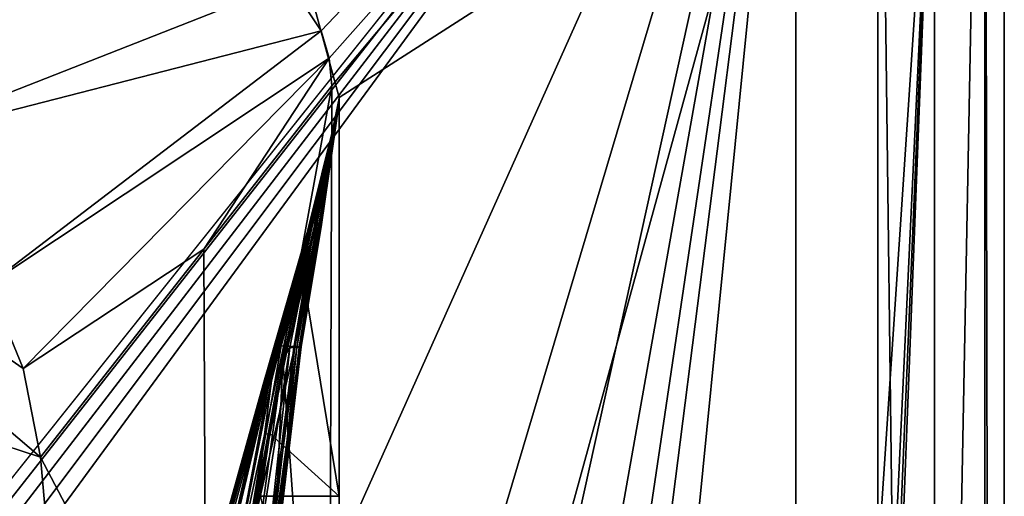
# Model space of a CAD drawing. Header units: metres. Extents: x -1004 to 0, y -808 to 0.
# Tile 121 of 122: x -78 to 0, y -97 to -59. Entities that reach past the tile are written whole.
import ezdxf

# ---------------------------------------------------------------- set-up
doc = ezdxf.new("R2010")
doc.units = ezdxf.units.M

msp = doc.modelspace()

# ---------------------------------------------------------------- linework, layer by layer
at = {"layer": 'top01'}
for points in [[(-52.518909, -65.543846, 163.059708), (-54.633179, -57.865437, 163.059708), (-5.519217, -35.401562, 163.059708)], [(-54.633179, -57.865437, 2063.059814), (-52.518909, -65.543846, 2063.059814), (-5.519217, -35.401562, 2063.059814)], [(-5.519217, -35.401562, 163.059708), (-38.838268, -744.103516, 163.059708), (-52.518909, -738.401428, 163.059708)], [(-52.518909, -738.401428, 163.059708), (-52.518909, -65.543846, 163.059708), (-5.519217, -35.401562, 163.059708)], [(-5.519217, -35.401562, 2063.059814), (-52.518909, -65.543846, 2063.059814), (-52.518909, -738.401428, 2063.059814)], [(-38.838268, -744.103516, 2063.059814), (-5.519217, -35.401562, 2063.059814), (-52.518909, -738.401428, 2063.059814)], [(-5.519217, -35.401562, 163.059708), (-35.448151, -746.330383, 163.059708), (-38.838268, -744.103516, 163.059708)], [(-38.838268, -744.103516, 2063.059814), (-35.448151, -746.330383, 2063.059814), (-5.519217, -35.401562, 2063.059814)], [(-33.221333, -749.720459, 163.059708), (-35.448151, -746.330383, 163.059708), (-5.519217, -35.401562, 163.059708)], [(-35.448151, -746.330383, 2063.059814), (-33.221333, -749.720459, 2063.059814), (-5.519217, -35.401562, 2063.059814)], [(-5.519217, -789.40155, 163.059708), (-33.221333, -749.720459, 163.059708), (-5.519217, -35.401562, 163.059708)], [(-5.519217, -35.401562, 2063.059814), (-33.221333, -749.720459, 2063.059814), (-5.519217, -789.40155, 2063.059814)], [(-5.519217, -789.40155, 163.059708), (-5.519217, -35.401562, 163.059708), (-5.519217, -789.40155, 173.920044)], [(-5.519217, -35.401562, 163.059708), (-5.519217, -35.401562, 2063.059814), (-5.519217, -789.40155, 173.920044)], [(-5.519217, -789.40155, 173.920044), (-5.519217, -35.401562, 2063.059814), (-5.519217, -789.40155, 2051.920166)], [(-5.519217, -35.401562, 2063.059814), (-5.519217, -789.40155, 2063.059814), (-5.519217, -789.40155, 2051.920166)], [(-54.633179, -57.865437, 2063.059814), (-54.633179, -57.865437, 163.059708), (-52.518909, -65.543846, 2063.059814)], [(-54.633179, -57.865437, 163.059708), (-52.518909, -65.543846, 163.059708), (-52.518909, -65.543846, 2063.059814)], [(-52.518909, -66.081009, 210.95433), (-52.518909, -148.071564, 198.713043), (-56.983158, -86.243744, 207.621323)], [(-54.462025, -75.665024, 234.850525), (-52.518909, -66.081009, 210.95433), (-56.983158, -86.243744, 207.621323)], [(-52.519428, -66.081001, 1914.902832), (-52.520981, -66.080971, 1814.920044), (-55.583939, -79.081947, 1915.984985)], [(-52.520981, -66.080971, 1814.920044), (-55.130173, -76.983658, 1814.920044), (-55.583939, -79.081947, 1915.984985)], [(-55.583939, -79.081947, 1915.984985), (-55.469288, -79.026436, 2017.050049), (-52.519428, -66.081001, 1914.902832)], [(-55.469288, -79.026436, 2017.050049), (-52.518909, -66.081009, 2014.885742), (-52.519428, -66.081001, 1914.902832)], [(-52.518909, -66.081009, 2014.885742), (-55.469288, -79.026436, 2017.050049), (-52.518909, -97.03968, 2019.916504)], [(-52.522583, -66.080872, 1659.670044), (-52.527325, -66.080727, 1607.920044), (-55.260468, -77.072289, 1659.901489)], [(-52.527325, -66.080727, 1607.920044), (-53.161747, -69.922577, 1607.920044), (-55.260468, -77.072289, 1659.901489)], [(-55.260468, -77.072289, 1659.901489), (-55.21936, -77.052238, 1711.883057), (-52.522583, -66.080872, 1659.670044)], [(-55.21936, -77.052238, 1711.883057), (-52.522049, -66.080894, 1711.420044), (-52.522583, -66.080872, 1659.670044)], [(-52.522049, -66.080894, 1711.420044), (-55.21936, -77.052238, 1711.883057), (-55.178249, -77.032196, 1763.864502)], [(-52.521511, -66.08091, 1763.170044), (-52.522049, -66.080894, 1711.420044), (-55.178249, -77.032196, 1763.864502)], [(-55.178249, -77.032196, 1763.864502), (-55.130173, -76.983658, 1814.920044), (-52.521511, -66.08091, 1763.170044)], [(-55.130173, -76.983658, 1814.920044), (-52.520981, -66.080971, 1814.920044), (-52.521511, -66.08091, 1763.170044)], [(-52.518909, -65.64122, 567.049377), (-54.568138, -75.441956, 566.831421), (-53.161449, -69.922661, 617.920044)], [(-52.518909, -65.64122, 567.049377), (-52.518909, -65.704048, 516.17865), (-54.568138, -75.441956, 566.831421)], [(-52.518909, -65.704048, 516.17865), (-54.329887, -75.476273, 515.742798), (-54.568138, -75.441956, 566.831421)], [(-54.28474, -75.647865, 260.367004), (-52.518909, -66.049599, 236.389679), (-54.462025, -75.665024, 234.850525)], [(-52.518909, -66.049599, 236.389679), (-52.518909, -66.081009, 210.95433), (-54.462025, -75.665024, 234.850525)], [(-52.518909, -65.704048, 516.17865), (-52.518909, -65.766876, 465.307922), (-54.329887, -75.476273, 515.742798)], [(-52.518909, -65.766876, 465.307922), (-54.092243, -75.51059, 464.654144), (-54.329887, -75.476273, 515.742798)], [(-54.141273, -75.630707, 285.889526), (-52.518909, -66.018181, 261.825043), (-54.28474, -75.647865, 260.367004)], [(-52.518909, -66.018181, 261.825043), (-52.518909, -66.049599, 236.389679), (-54.28474, -75.647865, 260.367004)], [(-54.031742, -75.613548, 311.417328), (-52.518909, -65.986771, 287.260406), (-54.141273, -75.630707, 285.889526)], [(-52.518909, -65.986771, 287.260406), (-52.518909, -66.018181, 261.825043), (-54.141273, -75.630707, 285.889526)], [(-52.518909, -65.766876, 465.307922), (-52.518909, -65.829704, 414.437195), (-54.092243, -75.51059, 464.654144)], [(-52.518909, -65.829704, 414.437195), (-53.934937, -75.544907, 413.566772), (-54.092243, -75.51059, 464.654144)], [(-53.914921, -75.579224, 362.48587), (-52.518909, -65.95536, 312.69577), (-54.031742, -75.613548, 311.417328)], [(-54.031742, -75.613548, 311.417328), (-52.518909, -65.95536, 312.69577), (-52.518909, -65.986771, 287.260406)], [(-52.518909, -65.829704, 414.437195), (-52.518909, -65.861115, 389.001831), (-53.934937, -75.544907, 413.566772)], [(-52.518909, -65.861115, 389.001831), (-53.907799, -75.562065, 388.025146), (-53.934937, -75.544907, 413.566772)], [(-53.907799, -75.562065, 388.025146), (-52.518909, -65.892532, 363.566498), (-53.914921, -75.579224, 362.48587)], [(-53.914921, -75.579224, 362.48587), (-52.518909, -65.892532, 363.566498), (-52.518909, -65.95536, 312.69577)], [(-52.518909, -65.861115, 389.001831), (-52.518909, -65.892532, 363.566498), (-53.907799, -75.562065, 388.025146)], [(-52.527325, -66.080727, 1607.920044), (-52.518909, -65.578392, 1607.920044), (-53.161747, -69.922577, 1607.149292)], [(-52.518909, -65.578392, 1607.920044), (-52.518909, -65.578392, 1564.920044), (-53.161747, -69.922577, 1607.149292)], [(-53.161747, -69.922577, 1607.149292), (-52.518909, -65.578392, 1564.920044), (-53.161747, -69.922577, 1565.869141)], [(-52.518909, -65.578392, 1564.920044), (-53.161747, -69.922577, 1564.920044), (-53.161747, -69.922577, 1565.869141)], [(-53.161747, -69.922577, 1564.920044), (-52.518909, -65.578392, 1564.920044), (-52.518909, -65.579765, 660.920044)], [(-52.518909, -65.579765, 660.920044), (-52.518909, -65.578392, 617.920044), (-53.161747, -69.922577, 618.872253)], [(-52.518909, -65.578392, 617.920044), (-53.161449, -69.922661, 617.920044), (-53.161747, -69.922577, 618.872253)], [(-53.161736, -69.923889, 660.920044), (-53.161747, -69.922577, 1564.920044), (-52.518909, -65.579765, 660.920044)], [(-53.161736, -69.923889, 660.920044), (-52.518909, -65.579765, 660.920044), (-53.161747, -69.922577, 659.947876)], [(-52.518909, -65.579765, 660.920044), (-53.161747, -69.922577, 618.872253), (-53.161747, -69.922577, 659.947876)], [(-53.161747, -69.922577, 1607.149292), (-53.161747, -69.922577, 1607.920044), (-52.527325, -66.080727, 1607.920044)], [(-53.161449, -69.922661, 617.920044), (-52.518909, -65.578392, 617.920044), (-52.518909, -65.64122, 567.049377)], [(-52.527325, -66.080727, 1607.920044), (-52.522583, -66.080872, 1659.670044), (-52.518909, -65.578392, 1607.920044)], [(-52.522583, -66.080872, 1659.670044), (-52.522049, -66.080894, 1711.420044), (-52.518909, -65.578392, 1607.920044)], [(-52.518909, -65.578392, 1607.920044), (-52.522049, -66.080894, 1711.420044), (-52.521511, -66.08091, 1763.170044)], [(-52.518909, -65.578392, 1607.920044), (-52.521511, -66.08091, 1763.170044), (-52.520981, -66.080971, 1814.920044)], [(-52.518909, -65.543846, 2063.059814), (-52.518909, -65.578392, 1607.920044), (-52.520981, -66.080971, 1814.920044)], [(-52.520981, -66.080971, 1814.920044), (-52.519428, -66.081001, 1914.902832), (-52.518909, -65.543846, 2063.059814)], [(-52.519428, -66.081001, 1914.902832), (-52.518909, -66.081009, 2014.885742), (-52.518909, -65.543846, 2063.059814)], [(-52.518909, -738.401428, 163.059708), (-52.518909, -397.134613, 182.490646), (-52.518909, -65.543846, 163.059708)], [(-52.518909, -397.134613, 182.490646), (-52.518909, -313.811188, 184.444244), (-52.518909, -65.543846, 163.059708)], [(-52.518909, -65.543846, 163.059708), (-52.518909, -313.811188, 184.444244), (-52.518909, -230.718582, 189.861099)], [(-52.518909, -230.718582, 189.861099), (-52.518909, -148.071564, 198.713043), (-52.518909, -65.543846, 163.059708)], [(-52.518909, -148.071564, 198.713043), (-52.518909, -66.081009, 210.95433), (-52.518909, -65.543846, 163.059708)], [(-52.518909, -65.543846, 163.059708), (-52.518909, -66.081009, 210.95433), (-52.518909, -66.049599, 236.389679)], [(-52.518909, -66.049599, 236.389679), (-52.518909, -66.018181, 261.825043), (-52.518909, -65.543846, 163.059708)], [(-52.518909, -66.018181, 261.825043), (-52.518909, -65.986771, 287.260406), (-52.518909, -65.543846, 163.059708)], [(-52.518909, -65.543846, 163.059708), (-52.518909, -65.986771, 287.260406), (-52.518909, -65.95536, 312.69577)], [(-52.518909, -65.95536, 312.69577), (-52.518909, -65.892532, 363.566498), (-52.518909, -65.543846, 163.059708)], [(-52.518909, -65.892532, 363.566498), (-52.518909, -65.861115, 389.001831), (-52.518909, -65.543846, 163.059708)], [(-52.518909, -65.543846, 163.059708), (-52.518909, -65.861115, 389.001831), (-52.518909, -65.829704, 414.437195)], [(-52.518909, -65.829704, 414.437195), (-52.518909, -65.766876, 465.307922), (-52.518909, -65.543846, 163.059708)], [(-52.518909, -65.766876, 465.307922), (-52.518909, -65.704048, 516.17865), (-52.518909, -65.543846, 163.059708)], [(-52.518909, -65.543846, 163.059708), (-52.518909, -65.704048, 516.17865), (-52.518909, -65.64122, 567.049377)], [(-52.518909, -65.64122, 567.049377), (-52.518909, -65.578392, 617.920044), (-52.518909, -65.543846, 163.059708)], [(-52.518909, -65.578392, 617.920044), (-52.518909, -65.579765, 660.920044), (-52.518909, -65.543846, 163.059708)], [(-52.518909, -65.543846, 163.059708), (-52.518909, -65.579765, 660.920044), (-52.518909, -65.578392, 1564.920044)], [(-52.518909, -65.543846, 163.059708), (-52.518909, -65.578392, 1564.920044), (-52.518909, -65.543846, 2063.059814)], [(-52.518909, -65.578392, 1564.920044), (-52.518909, -65.578392, 1607.920044), (-52.518909, -65.543846, 2063.059814)], [(-52.518909, -65.543846, 2063.059814), (-52.518909, -66.081009, 2014.885742), (-52.518909, -97.03968, 2019.916504)], [(-52.518909, -97.03968, 2019.916504), (-52.518909, -130.302856, 2024.768555), (-52.518909, -65.543846, 2063.059814)], [(-52.518909, -130.302856, 2024.768555), (-52.518909, -163.642868, 2029.060913), (-52.518909, -65.543846, 2063.059814)], [(-52.518909, -65.543846, 2063.059814), (-52.518909, -163.642868, 2029.060913), (-52.518909, -230.515762, 2035.961548)], [(-52.518909, -230.515762, 2035.961548), (-52.518909, -297.582825, 2040.610718), (-52.518909, -65.543846, 2063.059814)], [(-52.518909, -297.582825, 2040.610718), (-52.518909, -364.768219, 2043.003296), (-52.518909, -65.543846, 2063.059814)], [(-52.518909, -65.543846, 2063.059814), (-52.518909, -364.768219, 2043.003296), (-52.518909, -431.996094, 2043.136353)], [(-52.518909, -65.543846, 2063.059814), (-52.518909, -431.996094, 2043.136353), (-52.518909, -738.401428, 2063.059814)], [(-69.769958, -130.775925, 619.307129), (-62.850697, -103.808975, 659.694153), (-53.161747, -69.922577, 659.947876)], [(-53.161747, -69.922577, 659.947876), (-63.839542, -107.499344, 619.151855), (-69.769958, -130.775925, 619.307129)], [(-62.859825, -103.839287, 1566.123047), (-69.768158, -130.768585, 1566.303955), (-53.161747, -69.922577, 1607.149292)], [(-53.161747, -69.922577, 1607.149292), (-69.768158, -130.768585, 1566.303955), (-62.594734, -102.840431, 1606.902344)], [(-64.992882, -112.470459, 1452.292236), (-62.851387, -103.808792, 1564.920044), (-53.161747, -69.922577, 1564.920044)], [(-64.992882, -112.470459, 1452.292236), (-53.161747, -69.922577, 1564.920044), (-63.898594, -108.095726, 1339.614502)], [(-63.898594, -108.095726, 1339.614502), (-53.161747, -69.922577, 1564.920044), (-63.076511, -104.808662, 1226.841309)], [(-62.85165, -103.808952, 619.125977), (-63.839542, -107.499344, 619.151855), (-53.161747, -69.922577, 659.947876)], [(-63.076511, -104.808662, 1226.841309), (-53.161747, -69.922577, 1564.920044), (-62.526756, -102.607643, 1113.927246)], [(-62.851387, -103.808792, 1564.920044), (-62.859825, -103.839287, 1566.123047), (-53.161747, -69.922577, 1564.920044)], [(-62.859825, -103.839287, 1566.123047), (-53.161747, -69.922577, 1565.869141), (-53.161747, -69.922577, 1564.920044)], [(-53.161747, -69.922577, 1565.869141), (-62.859825, -103.839287, 1566.123047), (-53.161747, -69.922577, 1607.149292)], [(-53.161747, -69.922577, 618.872253), (-62.85165, -103.808952, 619.125977), (-53.161747, -69.922577, 659.947876)], [(-62.85165, -103.808952, 619.125977), (-53.161747, -69.922577, 618.872253), (-53.161449, -69.922661, 617.920044)], [(-62.851204, -103.809006, 617.920044), (-62.85165, -103.808952, 619.125977), (-53.161449, -69.922661, 617.920044)], [(-53.161449, -69.922661, 617.920044), (-57.108078, -85.15741, 566.619385), (-62.851204, -103.809006, 617.920044)], [(-53.161736, -69.923889, 660.920044), (-53.161747, -69.922577, 659.947876), (-62.850925, -103.808914, 660.920044)], [(-53.161747, -69.922577, 659.947876), (-62.850697, -103.808975, 659.694153), (-62.850925, -103.808914, 660.920044)], [(-62.850925, -103.808914, 660.920044), (-62.515137, -102.478889, 774.292114), (-53.161736, -69.923889, 660.920044)], [(-62.594734, -102.840431, 1606.902344), (-58.475628, -88.032204, 1607.920044), (-53.161747, -69.922577, 1607.149292)], [(-62.526756, -102.607643, 1113.927246), (-53.161747, -69.922577, 1564.920044), (-53.161736, -69.923889, 660.920044)], [(-62.249619, -101.489136, 1000.841492), (-62.526756, -102.607643, 1113.927246), (-53.161736, -69.923889, 660.920044)], [(-62.515137, -102.478889, 774.292114), (-62.245605, -101.447708, 887.614563), (-53.161736, -69.923889, 660.920044)], [(-53.161736, -69.923889, 660.920044), (-62.245605, -101.447708, 887.614563), (-62.249619, -101.489136, 1000.841492)], [(-58.475628, -88.032204, 1607.920044), (-55.301575, -77.092339, 1607.920044), (-53.161747, -69.922577, 1607.149292)], [(-54.568138, -75.441956, 566.831421), (-57.108078, -85.15741, 566.619385), (-53.161449, -69.922661, 617.920044)], [(-55.260468, -77.072289, 1659.901489), (-53.161747, -69.922577, 1607.920044), (-55.301575, -77.092339, 1607.920044)], [(-53.161747, -69.922577, 1607.149292), (-55.301575, -77.092339, 1607.920044), (-53.161747, -69.922577, 1607.920044)], [(-54.568138, -75.441956, 566.831421), (-54.329887, -75.476273, 515.742798), (-57.108078, -85.15741, 566.619385)], [(-54.329887, -75.476273, 515.742798), (-56.56575, -85.179947, 515.318665), (-57.108078, -85.15741, 566.619385)], [(-54.462025, -75.665024, 234.850525), (-56.983158, -86.243744, 207.621323), (-56.424789, -85.303902, 233.352371)], [(-54.329887, -75.476273, 515.742798), (-54.092243, -75.51059, 464.654144), (-56.56575, -85.179947, 515.318665)], [(-54.092243, -75.51059, 464.654144), (-56.024616, -85.202484, 464.017914), (-56.56575, -85.179947, 515.318665)], [(-54.462025, -75.665024, 234.850525), (-56.424789, -85.303902, 233.352371), (-56.112007, -85.292633, 258.947876)], [(-55.865845, -85.281364, 284.555267), (-54.28474, -75.647865, 260.367004), (-56.112007, -85.292633, 258.947876)], [(-56.112007, -85.292633, 258.947876), (-54.28474, -75.647865, 260.367004), (-54.462025, -75.665024, 234.850525)], [(-54.092243, -75.51059, 464.654144), (-53.934937, -75.544907, 413.566772), (-56.024616, -85.202484, 464.017914)], [(-53.934937, -75.544907, 413.566772), (-55.641747, -85.225021, 412.719727), (-56.024616, -85.202484, 464.017914)], [(-55.686543, -85.270096, 310.173065), (-54.141273, -75.630707, 285.889526), (-55.865845, -85.281364, 284.555267)], [(-55.865845, -85.281364, 284.555267), (-54.141273, -75.630707, 285.889526), (-54.28474, -75.647865, 260.367004)], [(-55.529358, -85.247559, 361.434235), (-54.031742, -75.613548, 311.417328), (-55.686543, -85.270096, 310.173065)], [(-54.031742, -75.613548, 311.417328), (-54.141273, -75.630707, 285.889526), (-55.686543, -85.270096, 310.173065)], [(-53.934937, -75.544907, 413.566772), (-53.907799, -75.562065, 388.025146), (-55.641747, -85.225021, 412.719727)], [(-55.641747, -85.225021, 412.719727), (-53.907799, -75.562065, 388.025146), (-55.551807, -85.23629, 387.074646)], [(-55.551807, -85.23629, 387.074646), (-53.907799, -75.562065, 388.025146), (-53.914921, -75.579224, 362.48587)], [(-55.551807, -85.23629, 387.074646), (-53.914921, -75.579224, 362.48587), (-55.529358, -85.247559, 361.434235)], [(-55.529358, -85.247559, 361.434235), (-53.914921, -75.579224, 362.48587), (-54.031742, -75.613548, 311.417328)], [(-55.301575, -77.092339, 1607.920044), (-58.475628, -88.032204, 1607.920044), (-58.323982, -88.00943, 1660.126465)], [(-58.323982, -88.00943, 1660.126465), (-58.172333, -87.986664, 1712.333008), (-55.260468, -77.072289, 1659.901489)], [(-55.260468, -77.072289, 1659.901489), (-55.301575, -77.092339, 1607.920044), (-58.323982, -88.00943, 1660.126465)], [(-58.172333, -87.986664, 1712.333008), (-55.21936, -77.052238, 1711.883057), (-55.260468, -77.072289, 1659.901489)], [(-55.21936, -77.052238, 1711.883057), (-58.172333, -87.986664, 1712.333008), (-58.020683, -87.96389, 1764.539551)], [(-58.020683, -87.96389, 1764.539551), (-57.868942, -87.918777, 1814.920044), (-55.178249, -77.032196, 1763.864502)], [(-55.178249, -77.032196, 1763.864502), (-55.21936, -77.052238, 1711.883057), (-58.020683, -87.96389, 1764.539551)], [(-57.868942, -87.918777, 1814.920044), (-55.130173, -76.983658, 1814.920044), (-55.178249, -77.032196, 1763.864502)], [(-55.583939, -79.081947, 1915.984985), (-55.130173, -76.983658, 1814.920044), (-57.868942, -87.918777, 1814.920044)], [(-58.425846, -92.158539, 1917.032715), (-58.007488, -92.089058, 2019.145508), (-55.583939, -79.081947, 1915.984985)], [(-55.583939, -79.081947, 1915.984985), (-57.868942, -87.918777, 1814.920044), (-58.425846, -92.158539, 1917.032715)], [(-58.007488, -92.089058, 2019.145508), (-55.469288, -79.026436, 2017.050049), (-55.583939, -79.081947, 1915.984985)], [(-55.469288, -79.026436, 2017.050049), (-58.007488, -92.089058, 2019.145508), (-52.518909, -97.03968, 2019.916504)], [(-57.108078, -85.15741, 566.619385), (-60.522873, -104.712196, 514.499207), (-62.851204, -103.809006, 617.920044)], [(-57.108078, -85.15741, 566.619385), (-56.56575, -85.179947, 515.318665), (-60.522873, -104.712196, 514.499207)], [(-56.56575, -85.179947, 515.318665), (-56.024616, -85.202484, 464.017914), (-60.522873, -104.712196, 514.499207)], [(-60.522873, -104.712196, 514.499207), (-56.024616, -85.202484, 464.017914), (-58.279526, -104.758583, 411.083221)], [(-56.983158, -86.243744, 207.621323), (-59.799843, -106.739868, 204.449615), (-56.424789, -85.303902, 233.352371)], [(-56.424789, -85.303902, 233.352371), (-59.799843, -106.739868, 204.449615), (-58.51421, -104.828163, 256.204651)], [(-57.914886, -104.80497, 307.768616), (-55.865845, -85.281364, 284.555267), (-58.51421, -104.828163, 256.204651)], [(-58.51421, -104.828163, 256.204651), (-55.865845, -85.281364, 284.555267), (-56.112007, -85.292633, 258.947876)], [(-56.424789, -85.303902, 233.352371), (-58.51421, -104.828163, 256.204651), (-56.112007, -85.292633, 258.947876)], [(-56.024616, -85.202484, 464.017914), (-55.641747, -85.225021, 412.719727), (-58.279526, -104.758583, 411.083221)], [(-58.279526, -104.758583, 411.083221), (-55.641747, -85.225021, 412.719727), (-55.551807, -85.23629, 387.074646)], [(-58.279526, -104.758583, 411.083221), (-55.551807, -85.23629, 387.074646), (-57.835827, -104.781776, 359.402313)], [(-57.835827, -104.781776, 359.402313), (-55.686543, -85.270096, 310.173065), (-57.914886, -104.80497, 307.768616)], [(-57.914886, -104.80497, 307.768616), (-55.686543, -85.270096, 310.173065), (-55.865845, -85.281364, 284.555267)], [(-57.835827, -104.781776, 359.402313), (-55.551807, -85.23629, 387.074646), (-55.529358, -85.247559, 361.434235)], [(-57.835827, -104.781776, 359.402313), (-55.529358, -85.247559, 361.434235), (-55.686543, -85.270096, 310.173065)], [(-56.983158, -86.243744, 207.621323), (-59.636391, -148.182892, 198.698776), (-59.799843, -106.739868, 204.449615)], [(-52.518909, -148.071564, 198.713043), (-59.636391, -148.182892, 198.698776), (-56.983158, -86.243744, 207.621323)], [(-64.353668, -110.061523, 1607.925659), (-63.259457, -110.053024, 1713.19873), (-58.323982, -88.00943, 1660.126465)], [(-62.848122, -103.809669, 1607.920044), (-64.353668, -110.061523, 1607.925659), (-58.323982, -88.00943, 1660.126465)], [(-63.259457, -110.053024, 1713.19873), (-62.202667, -110.045837, 1814.920044), (-58.020683, -87.96389, 1764.539551)], [(-58.020683, -87.96389, 1764.539551), (-58.172333, -87.986664, 1712.333008), (-63.259457, -110.053024, 1713.19873)], [(-63.259457, -110.053024, 1713.19873), (-58.172333, -87.986664, 1712.333008), (-58.323982, -88.00943, 1660.126465)], [(-58.323982, -88.00943, 1660.126465), (-58.475628, -88.032204, 1607.920044), (-62.848122, -103.809669, 1607.920044)], [(-62.848122, -103.809669, 1607.920044), (-58.475628, -88.032204, 1607.920044), (-62.594734, -102.840431, 1606.902344)], [(-62.202667, -110.045837, 1814.920044), (-57.868942, -87.918777, 1814.920044), (-58.020683, -87.96389, 1764.539551)], [(-57.868942, -87.918777, 1814.920044), (-62.202667, -110.045837, 1814.920044), (-58.425846, -92.158539, 1917.032715)], [(-58.425846, -92.158539, 1917.032715), (-62.202667, -110.045837, 1814.920044), (-60.573242, -105.368233, 1918.047607)], [(-60.140682, -103.610237, 1942.178223), (-58.425846, -92.158539, 1917.032715), (-60.573242, -105.368233, 1918.047607)], [(-58.425846, -92.158539, 1917.032715), (-60.140682, -103.610237, 1942.178223), (-59.623039, -101.195557, 1968.070801)], [(-59.154694, -99.005325, 1993.984253), (-58.425846, -92.158539, 1917.032715), (-59.623039, -101.195557, 1968.070801)], [(-58.73613, -97.03981, 2019.916504), (-58.007488, -92.089058, 2019.145508), (-59.154694, -99.005325, 1993.984253)], [(-58.007488, -92.089058, 2019.145508), (-58.425846, -92.158539, 1917.032715), (-59.154694, -99.005325, 1993.984253)], [(-52.518909, -97.03968, 2019.916504), (-58.007488, -92.089058, 2019.145508), (-58.73613, -97.03981, 2019.916504)], [(-52.518909, -130.302856, 2024.768555), (-52.518909, -97.03968, 2019.916504), (-58.73613, -97.03981, 2019.916504)]]:
    msp.add_3dface(points, dxfattribs=at)
at = {"layer": 'top0123411'}
for points in [[(-0.000011, -804.032166), (-10, -10), (0, 0)], [(0, 0), (-1.527202, -1.527202, 175), (-0.000011, -804.032166)], [(-16.461397, -20.921553, 175), (-16.461384, -783.110596, 175), (-1.527202, -1.527202, 175)], [(-1.527202, -1.527202, 175), (-16.461384, -783.110596, 175), (-1.527213, -802.504944, 175)], [(-1.527202, -1.527202, 175), (-1.527213, -802.504944, 175), (-0.000011, -804.032166)], [(-10, -10, 90), (-502.018646, -625.846375, 90), (-994.037292, -10, 90)], [(-494.003571, -626.560364, 90), (-502.018646, -625.846375, 90), (-10, -10, 90)], [(-485.779327, -628.854126, 90), (-494.003571, -626.560364, 90), (-10, -10, 90)], [(-477.800262, -632.855408, 90), (-485.779327, -628.854126, 90), (-10, -10, 90)], [(-10, -10, 90), (-470.61264, -638.481506, 90), (-477.800262, -632.855408, 90)], [(-217.024689, -763.271118, 90), (-470.61264, -638.481506, 90), (-10, -10, 90)], [(-10.00001, -794.032166, 90), (-217.024689, -763.271118, 90), (-10, -10, 90)], [(-10.00001, -794.032166), (-10, -10), (-0.000011, -804.032166)], [(-10, -10, 90), (-10, -10), (-10.00001, -794.032166, 90)], [(-10, -10), (-10.00001, -794.032166), (-10.00001, -794.032166, 90)], [(-56.462109, -56.471474, 163.059708), (-53.957417, -60.290379, 163.059708), (-16.461397, -20.921553, 163.059708)], [(-16.461397, -20.921553, 163.059708), (-53.957417, -60.290379, 163.059708), (-53.309925, -62.457764, 163.059708)], [(-53.739807, -314.006897, 163.059708), (-53.781029, -397.188965, 163.059708), (-16.461397, -20.921553, 163.059708)], [(-16.461397, -20.921553, 163.059708), (-53.781029, -397.188965, 163.059708), (-16.461384, -783.110596, 163.059708)], [(-53.681244, -271.463379, 163.059708), (-53.739807, -314.006897, 163.059708), (-16.461397, -20.921553, 163.059708)], [(-16.461397, -20.921553, 163.059708), (-53.600178, -229.999771, 163.059708), (-53.681244, -271.463379, 163.059708)], [(-53.498283, -188.771317, 163.059708), (-53.600178, -229.999771, 163.059708), (-16.461397, -20.921553, 163.059708)], [(-53.369865, -144.706863, 163.059708), (-53.498283, -188.771317, 163.059708), (-16.461397, -20.921553, 163.059708)], [(-16.461397, -20.921553, 163.059708), (-53.234406, -103.034645, 163.059708), (-53.369865, -144.706863, 163.059708)], [(-53.309925, -62.457764, 163.059708), (-53.101597, -64.630684, 163.059708), (-16.461397, -20.921553, 163.059708)], [(-53.101597, -64.630684, 163.059708), (-53.234406, -103.034645, 163.059708), (-16.461397, -20.921553, 163.059708)], [(-16.461397, -20.921553, 175), (-16.461397, -20.921553, 163.059708), (-16.461384, -783.110596, 175)], [(-16.461397, -20.921553, 163.059708), (-16.461384, -783.110596, 163.059708), (-16.461384, -783.110596, 175)], [(-53.957417, -60.290379, 163.059708), (-56.462109, -56.471474, 163.059708), (-89.225052, -69.337914, 118.812759)], [(-89.225052, -69.337914, 118.812759), (-56.462109, -56.471474, 163.059708), (-80.493828, -58.53801, 141.10968)], [(-80.216652, -80.324989, 118.620979), (-53.957417, -60.290379, 163.059708), (-89.225052, -69.337914, 118.812759)], [(-53.309925, -62.457764, 163.059708), (-53.957417, -60.290379, 163.059708), (-80.216652, -80.324989, 118.620979)], [(-114.297188, -61.39407, 118.951424), (-163.001053, -65.533676, 118.879166), (-76.096962, -93.96331, 118.382927)], [(-77.475624, -86.942589, 118.50547), (-114.297188, -61.39407, 118.951424), (-76.096962, -93.96331, 118.382927)], [(-77.475624, -86.942589, 118.50547), (-80.216652, -80.324989, 118.620979), (-114.297188, -61.39407, 118.951424)], [(-77.475624, -86.942589, 118.50547), (-53.309925, -62.457764, 163.059708), (-80.216652, -80.324989, 118.620979)], [(-63.219643, -77.537148, 143.401764), (-53.309925, -62.457764, 163.059708), (-77.475624, -86.942589, 118.50547)], [(-63.219643, -77.537148, 143.401764), (-53.101597, -64.630684, 163.059708), (-53.309925, -62.457764, 163.059708)], [(-63.021633, -118.897514, 140.40979), (-53.101597, -64.630684, 163.059708), (-63.219643, -77.537148, 143.401764)], [(-53.234406, -103.034645, 163.059708), (-53.101597, -64.630684, 163.059708), (-63.021633, -118.897514, 140.40979)], [(-163.001053, -65.533676, 118.879166), (-211.891357, -69.16288, 118.815819), (-73.104225, -128.088638, 117.787262)], [(-76.096962, -93.96331, 118.382927), (-163.001053, -65.533676, 118.879166), (-73.104225, -128.088638, 117.787262)], [(-211.891357, -69.16288, 118.815819), (-261.255157, -72.276657, 118.761467), (-70.201569, -166.471344, 117.117294)], [(-73.104225, -128.088638, 117.787262), (-211.891357, -69.16288, 118.815819), (-70.201569, -166.471344, 117.117294)], [(-261.255157, -72.276657, 118.761467), (-310.910522, -74.838074, 118.716759), (-67.634972, -207.468338, 116.401688)], [(-70.201569, -166.471344, 117.117294), (-261.255157, -72.276657, 118.761467), (-67.634972, -207.468338, 116.401688)], [(-310.910522, -74.838074, 118.716759), (-357.917725, -76.72718, 118.683784), (-65.746979, -245.352539, 115.740417)], [(-67.634972, -207.468338, 116.401688), (-310.910522, -74.838074, 118.716759), (-65.746979, -245.352539, 115.740417)], [(-65.746979, -245.352539, 115.740417), (-357.917725, -76.72718, 118.683784), (-406.245697, -78.120522, 118.659462)], [(-76.096962, -93.96331, 118.382927), (-63.219643, -77.537148, 143.401764), (-77.475624, -86.942589, 118.50547)], [(-63.219643, -77.537148, 143.401764), (-76.096962, -93.96331, 118.382927), (-63.021633, -118.897514, 140.40979)], [(-406.245697, -78.120522, 118.659462), (-490.16217, -606.131226, 109.443001), (-63.32338, -322.340668, 114.396584)], [(-63.32338, -322.340668, 114.396584), (-64.29863, -283.87738, 115.067963), (-406.245697, -78.120522, 118.659462)], [(-64.29863, -283.87738, 115.067963), (-65.746979, -245.352539, 115.740417), (-406.245697, -78.120522, 118.659462)], [(-76.096962, -93.96331, 118.382927), (-73.104225, -128.088638, 117.787262), (-63.021633, -118.897514, 140.40979)]]:
    msp.add_3dface(points, dxfattribs=at)

doc.saveas('drawing.dxf')
